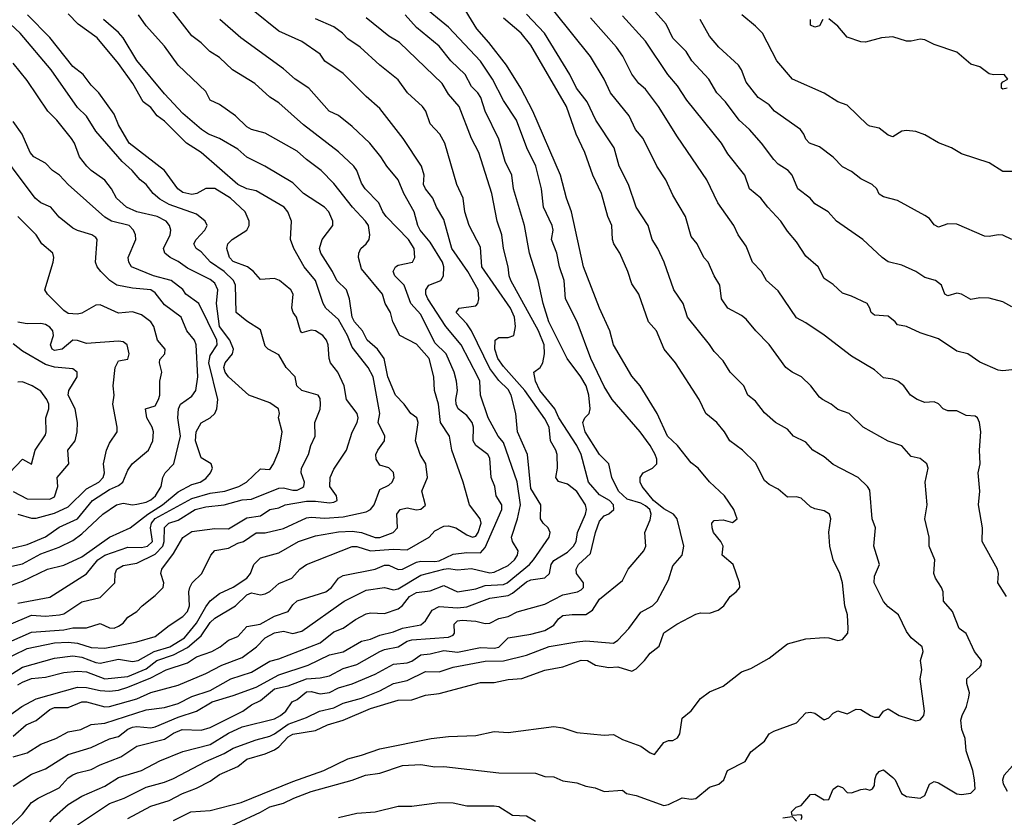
# Model space of a CAD drawing. Header units: metres. Extents: x -51132 to -49532, y -231222 to -229437.
# Tile 59 of 256: x -50512 to -50404, y -230971 to -230884. Entities that reach past the tile are written whole.
import ezdxf

# ---------------------------------------------------------------- set-up
doc = ezdxf.new("R2010")
doc.units = ezdxf.units.M
doc.layers.add('CONTOUR_INDEX', color=1, linetype='Continuous')
doc.layers.add('CONTOUR_INTER', color=3, linetype='Continuous')

msp = doc.modelspace()

# ---------------------------------------------------------------- linework, layer by layer
at = {"layer": 'CONTOUR_INDEX'}
for points, elevation in [([(-50513.08, -230972.48), (-50511.58, -230971.01), (-50510.58, -230969.76), (-50509.85, -230969.26), (-50507.58, -230968.13), (-50506.58, -230967.05), (-50506.08, -230966.71), (-50505.58, -230966.49), (-50504.08, -230966.16), (-50503.08, -230965.64), (-50500.85, -230964.76), (-50499.08, -230963.59), (-50496.08, -230962.82), (-50495.08, -230962.16), (-50494.15, -230961.76), (-50492.08, -230961.84), (-50491.08, -230961.54), (-50487.53, -230959.76), (-50486.58, -230959.09), (-50485.58, -230958.6), (-50484.08, -230957.32), (-50482.58, -230957.02), (-50480.58, -230956.23), (-50479.08, -230956.15), (-50478.08, -230955.9), (-50476.58, -230955.1), (-50475.08, -230954.68), (-50472.58, -230953.25), (-50472.08, -230953.04), (-50470.58, -230952.74), (-50469.58, -230952.14), (-50469.08, -230951.98), (-50465.08, -230951.7), (-50464.58, -230951.48), (-50464.43, -230951.26), (-50464.47, -230950.26), (-50464.08, -230949.93), (-50463.58, -230949.85), (-50462.08, -230949.94), (-50461.08, -230950.2), (-50460.58, -230950.18), (-50459.58, -230949.67), (-50458.58, -230949.44), (-50457.58, -230948.93), (-50454.58, -230948.1), (-50452.58, -230947.06), (-50451, -230946.76), (-50450.58, -230946.53), (-50450.36, -230946.26), (-50450.33, -230945.76), (-50451.12, -230944.76), (-50451.16, -230944.26), (-50450.88, -230943.76), (-50449.58, -230942.57), (-50449.02, -230940.26), (-50448.58, -230939.03), (-50448.08, -230938.43), (-50447.58, -230938.23), (-50447.03, -230937.76), (-50447.08, -230937.26), (-50447.52, -230936.76), (-50448.58, -230936.14), (-50449.78, -230934.76), (-50450.61, -230931.76), (-50451.07, -230930.76), (-50453.02, -230927.76), (-50453.47, -230926.76), (-50455.1, -230924.76), (-50455.59, -230923.76), (-50455.76, -230922.76), (-50455.07, -230922.26), (-50454.78, -230921.76), (-50454.59, -230920.76), (-50454.65, -230919.76), (-50455.27, -230918.26), (-50458.28, -230912.76), (-50458.45, -230912.26), (-50458.57, -230911.26), (-50459.09, -230909.26), (-50459.27, -230907.76), (-50459.76, -230906.26), (-50460.35, -230903.26), (-50461.76, -230898.76), (-50462.58, -230897.26), (-50463.92, -230893.76), (-50465.08, -230892.41), (-50465.77, -230891.26), (-50470.43, -230886.76), (-50471.58, -230886.08), (-50474.08, -230884.07)], 70), ([(-50512.08, -230956.91), (-50511.58, -230956.6), (-50510.58, -230956.2), (-50509.08, -230956.07), (-50507.08, -230955.57), (-50505.58, -230955.41), (-50504.58, -230955.49), (-50502.58, -230956.26), (-50500.08, -230956), (-50498.08, -230955.16), (-50496.93, -230954.26), (-50495.08, -230953.64), (-50493.58, -230952.84), (-50492.08, -230951.54), (-50491.08, -230950.11), (-50490.58, -230949.61), (-50488.32, -230948.26), (-50487.08, -230947.08), (-50486.58, -230946.86), (-50485.58, -230947.07), (-50485.08, -230946.98), (-50484.58, -230946.7), (-50483.58, -230945.85), (-50482.16, -230945.26), (-50481.31, -230944.26), (-50480.58, -230943.75), (-50475.58, -230941.81), (-50475.08, -230941.8), (-50473.58, -230942.27), (-50471.08, -230942.08), (-50469.58, -230942.16), (-50467.19, -230940.76), (-50466.58, -230940.09), (-50465.58, -230939.56), (-50465.08, -230939.54), (-50464.28, -230939.76), (-50463.08, -230940.53), (-50462.44, -230940.76), (-50462.08, -230940.65), (-50461.83, -230940.26), (-50461.53, -230939.26), (-50461.62, -230938.76), (-50462.78, -230937.26), (-50463.47, -230934.76), (-50464.72, -230931.26), (-50464.96, -230929.76), (-50465.96, -230928.26), (-50466.17, -230926.26), (-50466.62, -230924.76), (-50466.69, -230923.26), (-50467.19, -230921.26), (-50468.58, -230919.7), (-50470.39, -230918.76), (-50471.17, -230917.26), (-50471.4, -230916.26), (-50471.98, -230915.26), (-50472.27, -230914.26), (-50474.58, -230911.48), (-50474.9, -230910.26), (-50474.88, -230909.76), (-50474.64, -230909.26), (-50474.05, -230908.76), (-50473.73, -230908.26), (-50473.66, -230907.76), (-50473.82, -230906.76), (-50474.15, -230906.26), (-50475.56, -230904.76), (-50477.58, -230902.16), (-50478.98, -230900.76), (-50480.58, -230899.56), (-50481.58, -230898.64), (-50485.08, -230896.67), (-50486.58, -230896.27), (-50487.08, -230895.98), (-50488.31, -230894.76), (-50490.08, -230893.55), (-50491.08, -230893.06), (-50491.58, -230892.13), (-50494.59, -230889.26), (-50496.08, -230887.17), (-50498.08, -230884.95), (-50498.9, -230883.76)], 65), ([(-50490.91, -230973.26), (-50485.58, -230970.82), (-50484.58, -230970.23), (-50483.08, -230969.82), (-50481.96, -230969.26), (-50480.08, -230968.56), (-50475.58, -230967.32), (-50474.13, -230966.76), (-50472.58, -230966.56), (-50470.08, -230965.69), (-50468.08, -230965.59), (-50466.58, -230965.86), (-50465.58, -230965.8), (-50459.58, -230966.5), (-50455.58, -230966.54), (-50454.58, -230966.9), (-50453.58, -230966.94), (-50452.58, -230967.37), (-50451.08, -230967.6), (-50450.08, -230967.96), (-50449.08, -230968.13), (-50448.08, -230968.55), (-50446.08, -230968.41), (-50445.64, -230968.76), (-50444.58, -230969), (-50441.58, -230970.06), (-50441.08, -230969.98), (-50439.58, -230969.25), (-50438.58, -230969.4), (-50438.08, -230969.31), (-50436.58, -230968.06), (-50435.58, -230967.75), (-50435.04, -230967.26), (-50434.62, -230966.26), (-50432.7, -230965.26), (-50432.08, -230964.21), (-50430.58, -230963.05), (-50430.06, -230962.26), (-50429.58, -230961.96), (-50427.08, -230961.06), (-50426.08, -230959.96), (-50425.58, -230959.89), (-50425.08, -230959.98), (-50424.08, -230960.73), (-50423.58, -230960.5), (-50423.08, -230959.99), (-50422.58, -230959.74), (-50421.58, -230960.05), (-50420.58, -230959.56), (-50420.08, -230959.58), (-50419.01, -230960.26), (-50418.58, -230960.43), (-50418.08, -230960.42), (-50417.58, -230959.78), (-50417.08, -230959.52), (-50415.88, -230960.26), (-50414.08, -230960.84), (-50413.58, -230960.71), (-50413.2, -230960.26), (-50413.11, -230959.76), (-50413.59, -230956.26), (-50413.43, -230955.26), (-50413.57, -230954.26), (-50413.28, -230953.26), (-50413.39, -230952.76), (-50414.58, -230951.75), (-50415.08, -230951.08), (-50415.97, -230949.26), (-50417.08, -230948.38), (-50417.58, -230947.79), (-50418.61, -230945.76), (-50418.58, -230945.03), (-50418.04, -230943.76), (-50418.67, -230941.76), (-50418.48, -230939.76), (-50418.83, -230938.76), (-50419.08, -230935.66), (-50419.33, -230935.26), (-50420.37, -230934.26), (-50423.08, -230932.83), (-50424.08, -230931.99), (-50425.31, -230931.26), (-50426.08, -230930.42), (-50427.43, -230929.76), (-50428.08, -230928.98), (-50429.38, -230928.26), (-50430.58, -230927.21), (-50431.58, -230925.92), (-50432.41, -230925.26), (-50432.86, -230924.26), (-50434.35, -230922.76), (-50435.08, -230921.52), (-50436.08, -230920.52), (-50436.58, -230919.73), (-50438.98, -230916.76), (-50439.48, -230915.26), (-50440.49, -230913.76), (-50441.55, -230910.76), (-50442.22, -230909.26), (-50442.85, -230908.26), (-50443.27, -230906.76), (-50444.61, -230904.76), (-50445.44, -230902.26), (-50446.45, -230900.26), (-50447, -230898.26), (-50448.98, -230895.26), (-50449.93, -230893.26), (-50451.09, -230891.76), (-50451.82, -230890.26), (-50454.59, -230885.76), (-50456.58, -230883.68)], 75), ([(-50403.58, -230908.29), (-50404.58, -230907.81), (-50405.08, -230907.76), (-50406.08, -230907.95), (-50406.58, -230907.92), (-50409.58, -230906.59), (-50410.58, -230906.58), (-50411.58, -230906.92), (-50412.08, -230906.68), (-50412.58, -230906), (-50413.08, -230905.64), (-50416.08, -230904.01), (-50417.58, -230903.63), (-50418.08, -230903.31), (-50418.34, -230902.76), (-50418.85, -230902.26), (-50420.08, -230901.66), (-50421.08, -230900.87), (-50422.08, -230900.34), (-50423.08, -230899.3), (-50424.58, -230898.15), (-50425.68, -230897.76), (-50426.08, -230897.34), (-50426.29, -230896.76), (-50426.65, -230896.26), (-50429.48, -230894.26), (-50430.08, -230893.59), (-50431.26, -230892.76), (-50432.58, -230891.11), (-50433.09, -230889.76), (-50433.43, -230889.26), (-50435.58, -230887.26), (-50436.58, -230886.07), (-50437.61, -230884.26)], 80), ([(-50512.08, -230947.98), (-50508.58, -230947.34), (-50504.58, -230944.77), (-50503.35, -230943.26), (-50502.58, -230942.73), (-50500.08, -230941.86), (-50498.58, -230941.91), (-50497.92, -230941.76), (-50497.4, -230941.26), (-50497.6, -230939.76), (-50497.5, -230939.26), (-50497.08, -230938.75), (-50493.08, -230936.55), (-50491.08, -230935.98), (-50489.48, -230935.76), (-50487.96, -230935.26), (-50487.13, -230934.76), (-50485.58, -230933.31), (-50484.58, -230933.38), (-50484.18, -230932.76), (-50483.57, -230931.26), (-50483.25, -230929.26), (-50483.62, -230927.76), (-50483.51, -230927.26), (-50483.63, -230926.76), (-50484.58, -230926.1), (-50486.87, -230925.26), (-50489.08, -230923.27), (-50489.45, -230922.76), (-50489.61, -230922.26), (-50489.46, -230921.76), (-50488.64, -230920.76), (-50488.55, -230920.26), (-50488.96, -230919.26), (-50490.09, -230917.76), (-50490.39, -230915.26), (-50490.27, -230913.76), (-50490.58, -230913.03), (-50491.08, -230912.64), (-50493.58, -230911.4), (-50494.58, -230910.68), (-50495.46, -230910.26), (-50496.05, -230909.76), (-50496.18, -230909.26), (-50495.46, -230907.76), (-50495.39, -230907.26), (-50495.54, -230906.76), (-50495.89, -230906.26), (-50496.89, -230905.76), (-50499.08, -230905.25), (-50500.21, -230904.76), (-50501.33, -230903.76), (-50501.85, -230902.76), (-50502.58, -230901.81), (-50504.08, -230900.73), (-50504.55, -230900.26), (-50505.34, -230899.26), (-50505.9, -230897.76), (-50506.22, -230897.26), (-50507.81, -230895.26), (-50508.82, -230894.26), (-50511.08, -230890.92), (-50512.58, -230889.03)], 60), ([(-50512.58, -230935.78), (-50511.08, -230936.58), (-50508.58, -230936.62), (-50508.08, -230936.36), (-50507.72, -230935.26), (-50507.78, -230934.26), (-50506.52, -230932.76), (-50506.61, -230931.26), (-50505.82, -230930.26), (-50505.59, -230929.26), (-50505.58, -230928.26), (-50505.81, -230926.76), (-50506.58, -230925.26), (-50506.52, -230924.76), (-50505.6, -230923.26), (-50505.6, -230922.76), (-50506.08, -230922.41), (-50508.08, -230922.22), (-50509.08, -230921.94), (-50511.58, -230920.47), (-50512.58, -230919.66)], 55)]:
    msp.add_lwpolyline(points, dxfattribs=dict(at, elevation=elevation))
at = {"layer": 'CONTOUR_INTER'}
for points, elevation in [([(-50515.08, -230961.69), (-50511.65, -230959.26), (-50510.08, -230958.42), (-50505.58, -230957.17), (-50504.58, -230957.18), (-50503.08, -230957.51), (-50502.08, -230957.58), (-50501.08, -230957.48), (-50500.08, -230957.17), (-50497.58, -230956.15), (-50495.91, -230955.26), (-50493.58, -230954.51), (-50492.58, -230953.83), (-50490.92, -230953.26), (-50490, -230952.76), (-50489.08, -230952.04), (-50488.08, -230951.63), (-50487.08, -230950.52), (-50485.64, -230950.26), (-50484.08, -230949.39), (-50482.58, -230948.89), (-50482.08, -230948.15), (-50481.58, -230947.71), (-50478.47, -230946.76), (-50477.86, -230946.26), (-50477.09, -230945.26), (-50476.58, -230944.98), (-50473.08, -230944.28), (-50472.08, -230943.83), (-50471.58, -230943.84), (-50470.58, -230944.29), (-50470.08, -230944.27), (-50468.58, -230943.5), (-50468.08, -230943.38), (-50466.58, -230943.45), (-50466.08, -230943.37), (-50464.58, -230942.64), (-50463.08, -230942.44), (-50461.58, -230942.49), (-50461.08, -230941.9), (-50459.26, -230937.76), (-50459.26, -230937.26), (-50459.89, -230936.26), (-50460.03, -230935.26), (-50460.42, -230934.26), (-50460.58, -230932.15), (-50460.78, -230931.76), (-50462.1, -230930.76), (-50462.37, -230930.26), (-50462.34, -230928.76), (-50462.48, -230928.26), (-50463.08, -230927.48), (-50464.02, -230926.76), (-50464.25, -230926.26), (-50464.28, -230925.76), (-50464.08, -230924.76), (-50464.22, -230923.76), (-50464.46, -230922.76), (-50465.32, -230920.76), (-50466.58, -230919.57), (-50468.08, -230916.48), (-50469.18, -230915.26), (-50469.9, -230913.26), (-50470.95, -230912.26), (-50471.11, -230911.76), (-50470.87, -230911.26), (-50470.58, -230911.08), (-50469.01, -230910.76), (-50468.77, -230910.26), (-50468.83, -230909.26), (-50469.45, -230908.26), (-50471.87, -230905.76), (-50472.24, -230905.26), (-50472.68, -230904.26), (-50474.19, -230902.76), (-50474.58, -230902.14), (-50475.07, -230900.76), (-50475.42, -230900.26), (-50477.08, -230898.7), (-50480.9, -230895.76), (-50483.58, -230893.36), (-50484.58, -230892.73), (-50486.23, -230891.26), (-50488.64, -230889.76), (-50490.08, -230888.39), (-50491.14, -230887.76), (-50492.08, -230886.81), (-50493.08, -230886.04), (-50496.05, -230882.26)], 66), ([(-50505.58, -230972.17), (-50502.08, -230969.84), (-50500.46, -230969.26), (-50498.08, -230968.08), (-50496.08, -230967.52), (-50495.08, -230967.11), (-50491.58, -230965.28), (-50489.58, -230964.41), (-50488.58, -230963.82), (-50486.08, -230962.9), (-50484.58, -230962.49), (-50484.08, -230962.26), (-50482.58, -230961.18), (-50480.58, -230960.45), (-50479.17, -230959.76), (-50477.58, -230959.42), (-50476.58, -230958.89), (-50474.58, -230958.34), (-50472.58, -230957.56), (-50471.08, -230956.76), (-50469.58, -230956.44), (-50467.58, -230955.46), (-50466.08, -230955.48), (-50464.58, -230954.96), (-50461.08, -230954.33), (-50459.08, -230954.27), (-50456.58, -230953.65), (-50454.08, -230952.72), (-50451.08, -230952.19), (-50450.08, -230952.1), (-50447.08, -230952.35), (-50446.58, -230952.01), (-50445.39, -230950.76), (-50444.08, -230948.95), (-50442.81, -230948.26), (-50442.32, -230947.76), (-50441.08, -230945.44), (-50440.58, -230943.9), (-50439.58, -230942.76), (-50439.4, -230941.76), (-50440.12, -230938.76), (-50440.52, -230938.26), (-50441.58, -230937.68), (-50442.69, -230936.76), (-50443.95, -230935.26), (-50444.16, -230934.76), (-50444.15, -230934.26), (-50443.83, -230933.76), (-50442.8, -230933.26), (-50442.33, -230932.76), (-50442.35, -230932.26), (-50442.53, -230931.76), (-50443.08, -230930.76), (-50444.17, -230929.26), (-50447.23, -230925.76), (-50448.08, -230924.33), (-50449.56, -230921.26), (-50451.03, -230917.26), (-50452.32, -230914.76), (-50452.44, -230912.76), (-50452.96, -230911.26), (-50453.27, -230909.76), (-50453.82, -230908.26), (-50453.67, -230907.26), (-50453.76, -230906.76), (-50454.7, -230904.76), (-50454.92, -230902.76), (-50455.55, -230900.26), (-50456.52, -230898.26), (-50457.66, -230895.26), (-50459.08, -230893.09), (-50460.28, -230890.76), (-50461.58, -230888.8), (-50465.08, -230885.09), (-50468.08, -230882.62)], 72), ([(-50500.08, -230971.48), (-50497.58, -230970.15), (-50495.58, -230969.52), (-50494.12, -230968.76), (-50492.58, -230968.18), (-50491.08, -230967.4), (-50490.08, -230966.7), (-50488.08, -230965.8), (-50487.08, -230965.02), (-50485.08, -230964.44), (-50484.08, -230963.98), (-50483.58, -230963.66), (-50482.58, -230962.59), (-50482.08, -230962.28), (-50479.58, -230961.9), (-50478.29, -230961.26), (-50476.58, -230960.77), (-50473.58, -230959.5), (-50470.58, -230958.56), (-50469.08, -230958.53), (-50467.58, -230958.03), (-50466.08, -230957.83), (-50461.58, -230956.63), (-50460.08, -230956.65), (-50458.58, -230956.32), (-50457.08, -230956.22), (-50454.58, -230955.28), (-50452.58, -230954.95), (-50450.58, -230954.19), (-50449.92, -230954.26), (-50449.05, -230954.76), (-50447.58, -230955), (-50446.58, -230954.94), (-50445.08, -230955.41), (-50444.58, -230955.14), (-50443.69, -230954.26), (-50443.08, -230953.45), (-50442.08, -230952.67), (-50441.58, -230951.22), (-50440.16, -230950.26), (-50438.08, -230949.2), (-50437.58, -230949.05), (-50436.58, -230949.08), (-50435.63, -230948.76), (-50435.02, -230948.26), (-50434.35, -230947.26), (-50433.69, -230946.76), (-50433.29, -230946.26), (-50433.31, -230945.76), (-50434.02, -230943.76), (-50435.22, -230942.76), (-50435.1, -230941.76), (-50435.34, -230941.26), (-50436.16, -230940.26), (-50436.31, -230939.76), (-50436.34, -230939.26), (-50436.08, -230938.95), (-50435.08, -230938.9), (-50434.08, -230939.18), (-50433.58, -230938.78), (-50433.94, -230937.76), (-50434.97, -230936.26), (-50436.58, -230934.74), (-50437.83, -230933.26), (-50438.58, -230932.65), (-50440.08, -230930.78), (-50441.19, -230929.76), (-50442.29, -230927.26), (-50444.14, -230924.26), (-50445.08, -230923.19), (-50447.08, -230919.78), (-50447.45, -230918.26), (-50448.6, -230915.76), (-50450.35, -230911.26), (-50451.64, -230905.26), (-50452.18, -230903.76), (-50452.87, -230901.26), (-50455.87, -230894.26), (-50457.19, -230891.76), (-50458.76, -230889.26), (-50460.66, -230886.76), (-50461.97, -230885.26), (-50463.83, -230882.26)], 73), ([(-50403.58, -230915.62), (-50404.58, -230915.09), (-50406.08, -230914.68), (-50407.08, -230914.63), (-50408.08, -230914.84), (-50409.08, -230914.26), (-50409.58, -230914.13), (-50410.58, -230914.42), (-50410.9, -230914.26), (-50411.27, -230913.26), (-50411.91, -230912.76), (-50413.08, -230912.41), (-50414.08, -230911.78), (-50415.58, -230911.09), (-50417.08, -230910.73), (-50417.75, -230910.26), (-50419.85, -230908.26), (-50422.73, -230906.26), (-50423.64, -230905.26), (-50425.08, -230904.4), (-50425.61, -230903.76), (-50426.94, -230902.76), (-50427.58, -230901.26), (-50428.01, -230900.76), (-50429.08, -230900.05), (-50429.58, -230899.54), (-50430.91, -230897.76), (-50432.24, -230896.26), (-50433.34, -230895.26), (-50434.84, -230893.26), (-50435.79, -230892.26), (-50436.65, -230890.76), (-50438.5, -230888.76), (-50439.15, -230887.76), (-50440.58, -230886.28), (-50441.32, -230884.76), (-50443.08, -230882.79)], 79), ([(-50515.58, -230955.12), (-50511.08, -230952.92), (-50508.08, -230952.32), (-50506.58, -230952.24), (-50505.58, -230952.35), (-50504.08, -230952.84), (-50502.58, -230952.89), (-50499.08, -230952.21), (-50497.08, -230951.61), (-50495.58, -230950.41), (-50494.08, -230949.43), (-50493.58, -230948.88), (-50493.36, -230948.26), (-50493.42, -230946.76), (-50493.3, -230946.26), (-50493.06, -230945.76), (-50492, -230944.76), (-50491.02, -230942.76), (-50490.58, -230942.22), (-50489.08, -230941.97), (-50488.08, -230941.44), (-50487.46, -230941.26), (-50486.08, -230940.32), (-50485.08, -230940.3), (-50483.08, -230939.84), (-50480.58, -230938.68), (-50480.08, -230938.59), (-50478.58, -230938.72), (-50476.58, -230938.56), (-50474.08, -230938), (-50473.58, -230937.76), (-50473.2, -230937.26), (-50472.58, -230935.57), (-50471.58, -230935.09), (-50471.23, -230934.76), (-50471.01, -230934.26), (-50471.08, -230933.71), (-50471.58, -230933.22), (-50472.58, -230932.93), (-50472.98, -230932.26), (-50473, -230931.76), (-50472.8, -230931.26), (-50472.07, -230930.26), (-50472.04, -230929.76), (-50472.76, -230928.26), (-50472.57, -230927.26), (-50473.31, -230923.26), (-50473.84, -230922.26), (-50475.58, -230920.02), (-50476.1, -230918.76), (-50477.08, -230917.02), (-50478.46, -230915.76), (-50478.76, -230915.26), (-50479.61, -230912.76), (-50480.83, -230911.26), (-50481.97, -230909.26), (-50482.34, -230908.26), (-50482.2, -230906.26), (-50482.62, -230905.26), (-50483.02, -230904.76), (-50486.08, -230902.95), (-50487.08, -230902.74), (-50488.08, -230902.27), (-50492.08, -230898.79), (-50493.69, -230897.76), (-50496.08, -230895.36), (-50496.87, -230894.76), (-50497.58, -230893.88), (-50498.42, -230893.26), (-50499.54, -230891.26), (-50501.08, -230889.05), (-50503.43, -230886.26), (-50505.49, -230884.76), (-50506.58, -230883.63)], 63), ([(-50513.08, -230952.24), (-50510.58, -230951.15), (-50507.08, -230950.88), (-50506.08, -230950.66), (-50504.58, -230950.66), (-50503.08, -230950.22), (-50502.08, -230950.66), (-50501.58, -230950.7), (-50501.08, -230950.51), (-50500.58, -230950.15), (-50500.08, -230949.5), (-50499.08, -230948.9), (-50498.5, -230948.26), (-50497.08, -230947.16), (-50496.23, -230946.26), (-50496.13, -230945.76), (-50496.47, -230944.76), (-50496.37, -230944.26), (-50495.08, -230942.55), (-50494.08, -230940.83), (-50493.08, -230940.17), (-50490.58, -230939.82), (-50489.08, -230939.85), (-50487.08, -230938.68), (-50485.58, -230938.44), (-50484.58, -230937.77), (-50483.58, -230937.56), (-50482.9, -230937.26), (-50480.58, -230936.83), (-50479.58, -230936.83), (-50478.08, -230937.04), (-50477.58, -230936.97), (-50477.22, -230936.76), (-50477.31, -230936.26), (-50478.04, -230935.26), (-50477.98, -230934.26), (-50477.58, -230933.35), (-50476.22, -230931.26), (-50475.58, -230929.3), (-50475.03, -230928.26), (-50474.94, -230927.76), (-50475.04, -230927.26), (-50476.21, -230925.76), (-50476.46, -230924.26), (-50477.16, -230922.76), (-50477.97, -230921.76), (-50478.12, -230921.26), (-50478.2, -230919.76), (-50478.41, -230919.26), (-50478.8, -230918.76), (-50479.58, -230918.26), (-50480.08, -230918.17), (-50481.08, -230918.46), (-50481.22, -230918.26), (-50481.66, -230916.76), (-50482.02, -230916.26), (-50482.18, -230915.76), (-50482.04, -230914.26), (-50482.27, -230913.76), (-50483.53, -230912.76), (-50484.08, -230912.55), (-50485.58, -230912.65), (-50486.37, -230911.76), (-50487.03, -230911.26), (-50488.58, -230910.68), (-50488.98, -230910.26), (-50489.26, -230909.26), (-50489.17, -230908.76), (-50488.69, -230908.26), (-50487.08, -230907.27), (-50486.82, -230906.76), (-50486.82, -230906.26), (-50487.28, -230905.26), (-50488.88, -230903.76), (-50490.58, -230902.71), (-50491.58, -230902.71), (-50492.56, -230903.26), (-50493.08, -230903.38), (-50494.08, -230903.16), (-50494.61, -230902.76), (-50496.08, -230900.76), (-50499.93, -230897.76), (-50501.08, -230895.76), (-50501.58, -230894.6), (-50503.24, -230892.26), (-50504.08, -230891.41), (-50504.95, -230890.26), (-50506.08, -230889.39), (-50508.58, -230886.24), (-50511.02, -230883.76)], 62), ([(-50512.58, -230964.77), (-50511.08, -230964.32), (-50509.58, -230963.38), (-50507.95, -230962.76), (-50506.58, -230962.02), (-50505.21, -230961.76), (-50504.08, -230961.22), (-50502.58, -230961.07), (-50498.08, -230959.64), (-50496.08, -230959.39), (-50494.58, -230958.93), (-50493.08, -230958.17), (-50491.08, -230957.51), (-50488.85, -230956.26), (-50486.58, -230955.52), (-50484.58, -230954.33), (-50483.58, -230954.05), (-50479.08, -230952.31), (-50477.58, -230951.1), (-50476.58, -230950.71), (-50475.22, -230949.76), (-50474.08, -230949.16), (-50473.58, -230949.03), (-50472.08, -230949.12), (-50470.58, -230948.6), (-50470.08, -230948.24), (-50469.34, -230947.26), (-50468.58, -230946.83), (-50467.08, -230946.65), (-50465.58, -230946.06), (-50464.08, -230946.74), (-50462.08, -230946.4), (-50461.08, -230946.06), (-50459.08, -230945.95), (-50458.66, -230945.76), (-50456.23, -230943.76), (-50455.79, -230943.26), (-50454.1, -230940.76), (-50453.98, -230940.26), (-50454.2, -230939.76), (-50454.76, -230939.26), (-50455.04, -230938.76), (-50455, -230937.26), (-50456.08, -230935.47), (-50456.46, -230931.76), (-50457.54, -230929.26), (-50457.74, -230927.26), (-50458.22, -230925.26), (-50458.58, -230924.65), (-50459.58, -230923.67), (-50460.58, -230922.35), (-50462.58, -230918.24), (-50463.08, -230917.5), (-50464.24, -230916.26), (-50463.93, -230915.76), (-50462.08, -230915.52), (-50461.88, -230915.26), (-50461.78, -230914.76), (-50461.84, -230913.76), (-50462.95, -230911.76), (-50464.71, -230909.26), (-50465.58, -230906.09), (-50466.4, -230904.76), (-50466.77, -230903.76), (-50467.57, -230902.76), (-50467.8, -230902.26), (-50467.74, -230901.26), (-50468.01, -230900.26), (-50470.01, -230897.26), (-50472.58, -230893.99), (-50474.08, -230892.68), (-50476.58, -230890.17), (-50478.58, -230888.79), (-50479.08, -230888.03), (-50481.08, -230886.66), (-50483.58, -230885.54), (-50486.38, -230883.26)], 68), ([(-50512.58, -230967.95), (-50510.58, -230966.67), (-50509.08, -230966.06), (-50506.58, -230964.51), (-50504.08, -230963.74), (-50502.08, -230962.78), (-50501.08, -230962.55), (-50500.08, -230961.73), (-50499.58, -230961.51), (-50499.08, -230961.45), (-50497.58, -230961.6), (-50497.08, -230961.49), (-50494.58, -230960.43), (-50492.58, -230959.76), (-50490.89, -230958.76), (-50488.58, -230958.08), (-50486.08, -230957.15), (-50483.58, -230955.8), (-50480.39, -230954.76), (-50478.08, -230953.63), (-50476.58, -230953.29), (-50474.58, -230952.12), (-50473.58, -230951.93), (-50472.58, -230951.46), (-50471.08, -230951.1), (-50470.08, -230950.71), (-50468.08, -230950.35), (-50467.58, -230949.92), (-50466.85, -230948.76), (-50466.08, -230948.34), (-50464.08, -230948.51), (-50463.08, -230948.39), (-50460.58, -230947.44), (-50458.58, -230947.14), (-50458.08, -230946.89), (-50456.58, -230945.64), (-50456.08, -230945.45), (-50454.58, -230945.22), (-50454.04, -230944.76), (-50453.88, -230943.76), (-50453.58, -230943.34), (-50452.08, -230942.4), (-50451.42, -230941.76), (-50451.16, -230941.26), (-50450.98, -230940.26), (-50450.11, -230938.26), (-50450.02, -230937.76), (-50450.12, -230937.26), (-50451.08, -230935.79), (-50452.08, -230934.99), (-50453.08, -230934.69), (-50453.38, -230934.26), (-50453.18, -230933.26), (-50453.22, -230931.76), (-50453.35, -230931.26), (-50453.95, -230930.26), (-50454.1, -230928.76), (-50454.58, -230927.86), (-50456.75, -230924.76), (-50459.08, -230922.13), (-50459.71, -230921.26), (-50460.02, -230920.26), (-50460, -230919.26), (-50459.58, -230918.96), (-50458.58, -230918.99), (-50457.95, -230918.76), (-50457.75, -230917.76), (-50457.87, -230916.76), (-50458.32, -230915.76), (-50461.43, -230911.26), (-50461.58, -230909.1), (-50462.82, -230906.76), (-50463.29, -230905.26), (-50463.46, -230903.76), (-50464.16, -230902.26), (-50465.46, -230897.76), (-50466.02, -230896.76), (-50467.08, -230895.64), (-50467.55, -230894.26), (-50467.92, -230893.76), (-50469.55, -230892.26), (-50470.58, -230890.85), (-50472.59, -230889.26), (-50474.72, -230887.26), (-50476.08, -230886.38), (-50476.65, -230885.76), (-50477.58, -230885.05), (-50479.58, -230884.18)], 69), ([(-50508.58, -230971.85), (-50508.08, -230971.26), (-50506.58, -230969.95), (-50505.08, -230969.07), (-50502.58, -230967.96), (-50501.08, -230967.03), (-50498.58, -230966.25), (-50496.58, -230965.19), (-50494.08, -230964.18), (-50491.08, -230963.43), (-50489.08, -230962.18), (-50487.58, -230961.47), (-50484.08, -230960.61), (-50483.41, -230960.26), (-50482.82, -230959.76), (-50482.13, -230958.76), (-50481.58, -230958.49), (-50480.58, -230957.68), (-50480.08, -230957.63), (-50479.08, -230957.88), (-50478.08, -230957.74), (-50477.08, -230957.24), (-50475.58, -230956.8), (-50473.08, -230955.75), (-50471.08, -230954.63), (-50469.58, -230954.51), (-50469.08, -230954.33), (-50468.08, -230953.63), (-50467.08, -230953.53), (-50465.58, -230953.16), (-50464.08, -230953.34), (-50461.58, -230952.83), (-50460.08, -230952.9), (-50459.58, -230952.77), (-50458.57, -230951.76), (-50456.08, -230951.36), (-50454.58, -230950.96), (-50453.58, -230950.4), (-50453.08, -230949.71), (-50452.58, -230949.34), (-50451.58, -230949.21), (-50450.08, -230949.23), (-50449.36, -230948.76), (-50448.58, -230947.54), (-50446.08, -230945.51), (-50445.48, -230944.26), (-50443.75, -230942.26), (-50443.54, -230941.76), (-50443.64, -230940.26), (-50443.08, -230938.87), (-50442.97, -230938.26), (-50443.12, -230937.76), (-50443.58, -230937.35), (-50444.08, -230937.08), (-50445.58, -230936.63), (-50446.53, -230935.76), (-50447.26, -230934.26), (-50447.57, -230932.76), (-50448.58, -230931.75), (-50450.16, -230929.26), (-50450.41, -230928.26), (-50450.2, -230927.76), (-50449.71, -230927.26), (-50449.63, -230926.76), (-50449.76, -230925.26), (-50450.05, -230924.26), (-50450.63, -230923.26), (-50452.13, -230921.26), (-50454.14, -230917.26), (-50454.74, -230915.26), (-50455.28, -230912.76), (-50456.24, -230909.76), (-50456.78, -230906.76), (-50457.98, -230902.76), (-50458.17, -230901.26), (-50458.91, -230899.76), (-50459.58, -230897.32), (-50461.07, -230894.26), (-50461.56, -230892.76), (-50461.88, -230892.26), (-50462.58, -230891.59), (-50463.27, -230890.26), (-50464.84, -230888.76), (-50466.08, -230887.16), (-50468.58, -230885.13), (-50469.8, -230883.76)], 71), ([(-50495.08, -230971.7), (-50493.2, -230970.76), (-50491.08, -230970.62), (-50487.72, -230969.76), (-50482.08, -230967.44), (-50478.68, -230966.26), (-50476.08, -230964.97), (-50474.58, -230964.59), (-50472.58, -230963.87), (-50466.98, -230962.76), (-50465.08, -230962.53), (-50462.08, -230962.44), (-50460.08, -230961.98), (-50458.58, -230962.11), (-50453.58, -230961.46), (-50452.58, -230961.59), (-50451.08, -230962.1), (-50448.08, -230962.4), (-50447.08, -230962.32), (-50446.08, -230962.88), (-50444.08, -230963.59), (-50443.08, -230964.33), (-50442.58, -230964.51), (-50441.58, -230963.19), (-50441.08, -230962.99), (-50440.58, -230962.97), (-50440.08, -230962.69), (-50439.84, -230962.26), (-50439.58, -230960.53), (-50438.58, -230959.73), (-50437.58, -230958.38), (-50436.58, -230957.65), (-50435.08, -230957.04), (-50433.08, -230955.48), (-50432.08, -230955.1), (-50430.08, -230954), (-50428.08, -230952.43), (-50426.08, -230951.89), (-50424.08, -230951.73), (-50423.58, -230951.75), (-50422.58, -230952.06), (-50422.08, -230951.94), (-50421.5, -230951.26), (-50421.44, -230950.76), (-50421.52, -230949.26), (-50421.81, -230948.26), (-50422.07, -230945.76), (-50422.38, -230944.76), (-50423.08, -230943.26), (-50423.46, -230941.76), (-50423.58, -230940.24), (-50423.36, -230938.76), (-50423.51, -230938.26), (-50424.08, -230937.9), (-50425.08, -230937.7), (-50425.58, -230937.45), (-50426.58, -230936.53), (-50427.08, -230936.37), (-50428.08, -230936.4), (-50429.08, -230935.53), (-50430.08, -230935.01), (-50430.58, -230934.6), (-50431.58, -230932.67), (-50432.97, -230931.26), (-50434.38, -230930.26), (-50434.95, -230929.26), (-50435.8, -230928.26), (-50437, -230927.26), (-50437.71, -230925.76), (-50440.3, -230921.76), (-50441.54, -230920.26), (-50442.37, -230918.26), (-50443.25, -230917.26), (-50444.29, -230914.26), (-50445.08, -230913.12), (-50445.51, -230911.76), (-50446.36, -230909.76), (-50447.03, -230908.76), (-50447.17, -230908.26), (-50447.26, -230906.76), (-50447.67, -230905.76), (-50448.37, -230903.26), (-50449.33, -230901.26), (-50450.18, -230898.76), (-50451.16, -230896.76), (-50452.18, -230893.76), (-50456.08, -230887.06), (-50457.16, -230885.76), (-50459.08, -230884.1)], 74), ([(-50426.58, -230971.59), (-50426.48, -230971.26), (-50426.58, -230971.1), (-50427.58, -230971.18), (-50427.63, -230970.76), (-50427.14, -230970.26), (-50426.58, -230970.09), (-50425.58, -230968.88), (-50425.08, -230968.85), (-50424.08, -230969.44), (-50423.58, -230969.42), (-50423.08, -230968.28), (-50422.58, -230967.94), (-50422.08, -230968.11), (-50421.58, -230968.65), (-50421.08, -230968.68), (-50420.08, -230968.33), (-50419.58, -230968.27), (-50419.08, -230968.39), (-50418.79, -230968.26), (-50418.58, -230967.88), (-50418.56, -230967.26), (-50418.39, -230966.76), (-50418.08, -230966.36), (-50417.82, -230966.26), (-50417.58, -230966.19), (-50416.58, -230967.01), (-50416.34, -230967.26), (-50415.65, -230968.76), (-50415.08, -230969.09), (-50413.58, -230969.26), (-50413.08, -230968.99), (-50412.59, -230967.76), (-50412.08, -230967.47), (-50411.58, -230967.59), (-50409.58, -230968.8), (-50409.08, -230968.87), (-50408.08, -230968.74), (-50407.6, -230968.26), (-50407.66, -230967.26), (-50407.84, -230966.26), (-50408.58, -230964.1), (-50408.7, -230962.76), (-50409.05, -230961.76), (-50409.14, -230960.76), (-50409.03, -230960.26), (-50408.53, -230959.26), (-50408.28, -230958.26), (-50408.22, -230957.76), (-50408.51, -230956.76), (-50408.51, -230956.26), (-50407.08, -230954.97), (-50406.93, -230954.76), (-50406.89, -230954.26), (-50407.68, -230953.26), (-50408.58, -230951.28), (-50409.34, -230950.76), (-50410.08, -230948.88), (-50411.04, -230947.76), (-50411.08, -230946.76), (-50411.26, -230946.26), (-50411.93, -230945.26), (-50412.1, -230944.76), (-50412.01, -230943.26), (-50412.6, -230941.76), (-50412.61, -230940.76), (-50413.1, -230938.76), (-50412.83, -230937.26), (-50413.06, -230934.76), (-50412.74, -230933.26), (-50412.88, -230932.76), (-50413.58, -230932.2), (-50414.58, -230931.98), (-50415.58, -230930.81), (-50417.08, -230930.31), (-50419.83, -230928.76), (-50421.34, -230927.26), (-50422.58, -230926.83), (-50423.3, -230926.26), (-50424.24, -230925.76), (-50424.58, -230925.48), (-50425.52, -230924.26), (-50426.56, -230923.26), (-50427.58, -230922.75), (-50428.25, -230922.26), (-50430.08, -230919.74), (-50431.54, -230918.26), (-50432.58, -230916.99), (-50433.08, -230916.57), (-50434.6, -230915.76), (-50435.27, -230914.76), (-50435.46, -230913.26), (-50436.09, -230912.26), (-50436.72, -230910.76), (-50437.21, -230910.26), (-50437.94, -230908.76), (-50438.58, -230907.96), (-50439.22, -230905.76), (-50440.58, -230903.45), (-50441.36, -230901.76), (-50442.34, -230900.26), (-50443.82, -230897.26), (-50444.65, -230896.26), (-50445.37, -230894.76), (-50447.38, -230892.26), (-50448.1, -230890.76), (-50449.58, -230888.31), (-50453.58, -230883.3)], 76), ([(-50404.19, -230947.26), (-50405.13, -230945.76), (-50405.03, -230944.76), (-50405.16, -230944.26), (-50406.83, -230941.26), (-50406.8, -230939.76), (-50407.23, -230937.26), (-50407.09, -230935.76), (-50407.25, -230933.76), (-50407.05, -230932.76), (-50407.12, -230931.26), (-50406.96, -230929.26), (-50407.11, -230928.26), (-50407.35, -230927.76), (-50407.58, -230927.56), (-50408.58, -230927.48), (-50409.58, -230926.99), (-50410.58, -230926.99), (-50411.08, -230926.78), (-50411.58, -230926.23), (-50412.08, -230926.01), (-50413.08, -230926.09), (-50413.94, -230925.76), (-50414.65, -230925.26), (-50415.38, -230924.26), (-50416.05, -230923.76), (-50416.58, -230923.54), (-50417.58, -230923.39), (-50418.58, -230922.51), (-50421.08, -230921.02), (-50424.08, -230918.74), (-50426.08, -230917.38), (-50427.08, -230916.84), (-50429.08, -230913.87), (-50430.38, -230912.76), (-50430.91, -230911.76), (-50431.89, -230910.76), (-50432.58, -230909), (-50433.46, -230907.76), (-50433.94, -230906.76), (-50435.68, -230904.26), (-50436.89, -230901.76), (-50440.08, -230897.08), (-50442.16, -230893.76), (-50443.58, -230891.88), (-50444.3, -230891.26), (-50445.08, -230890.24), (-50446.05, -230888.26), (-50446.75, -230887.26), (-50449.58, -230884.06)], 77), ([(-50403.58, -230922.5), (-50404.58, -230922.63), (-50405.08, -230922.55), (-50407.08, -230921.68), (-50408.38, -230920.76), (-50409.58, -230920.46), (-50411.58, -230919.14), (-50413.58, -230918.48), (-50415.08, -230917.77), (-50416.08, -230917.6), (-50416.32, -230917.26), (-50417.08, -230916.66), (-50418.58, -230916.54), (-50418.96, -230916.26), (-50419.08, -230915.76), (-50419.38, -230915.26), (-50421.08, -230914.45), (-50422.08, -230914.14), (-50423.08, -230913.18), (-50424.08, -230912.53), (-50424.73, -230911.26), (-50426.08, -230910.11), (-50427.08, -230908.53), (-50428.08, -230907.38), (-50428.82, -230906.26), (-50430.23, -230904.76), (-50430.97, -230903.76), (-50432.23, -230902.76), (-50432.74, -230901.26), (-50434.58, -230898.94), (-50435.29, -230897.76), (-50439.08, -230893.06), (-50440.08, -230891.49), (-50441.14, -230890.26), (-50443.58, -230886.62), (-50446.08, -230883.85)], 78), ([(-50402.58, -230900.86), (-50404.58, -230900.87), (-50406.08, -230899.91), (-50409.08, -230898.92), (-50410.18, -230898.26), (-50411.58, -230897.74), (-50413.08, -230896.85), (-50414.08, -230896.48), (-50415.08, -230896.37), (-50415.58, -230896.45), (-50416.58, -230897.06), (-50417.08, -230896.89), (-50418.08, -230896.12), (-50419.08, -230895.92), (-50419.34, -230895.76), (-50421.58, -230893.62), (-50422.58, -230893.24), (-50424.08, -230892.29), (-50427.54, -230890.76), (-50429.24, -230888.76), (-50430.82, -230885.76), (-50431.58, -230884.97), (-50433.07, -230883.76)], 81), ([(-50404.1, -230891.76), (-50404.58, -230891.85), (-50404.71, -230891.76), (-50404.71, -230891.26), (-50404.58, -230891.06), (-50404.04, -230890.76), (-50404.43, -230890.26), (-50405.58, -230890.29), (-50406.08, -230890.18), (-50407.08, -230889.41), (-50408.08, -230889.13), (-50409.58, -230887.81), (-50412.08, -230886.99), (-50413.08, -230886.49), (-50413.58, -230886.39), (-50414.58, -230886.64), (-50415.08, -230886.64), (-50416.58, -230886.15), (-50417.8, -230886.26), (-50419.58, -230886.72), (-50420.08, -230886.68), (-50421.58, -230886.17), (-50422.58, -230884.97), (-50423.58, -230884.17)], 82), ([(-50514.08, -230956.52), (-50511.58, -230954.97), (-50508.08, -230953.99), (-50506.08, -230953.74), (-50505.08, -230953.87), (-50503.58, -230954.47), (-50503.08, -230954.54), (-50501.08, -230954.09), (-50499.58, -230954.36), (-50498.94, -230954.26), (-50497.19, -230953.26), (-50495.49, -230952.76), (-50493.89, -230951.76), (-50492.58, -230950.18), (-50491.58, -230948.39), (-50491.08, -230947.72), (-50490.08, -230946.91), (-50488.58, -230946.23), (-50487.1, -230945.26), (-50486.69, -230944.76), (-50486.32, -230943.76), (-50485.58, -230943.02), (-50483.58, -230942.47), (-50481.46, -230941.26), (-50479.58, -230940.64), (-50477.08, -230940.2), (-50475.58, -230940.13), (-50474.58, -230940.26), (-50473.08, -230940.83), (-50472.58, -230940.82), (-50471.11, -230940.26), (-50470.66, -230939.76), (-50470.72, -230938.26), (-50470.37, -230937.76), (-50469.58, -230937.59), (-50468.58, -230937.79), (-50468.08, -230937.71), (-50467.58, -230937.29), (-50467.98, -230935.76), (-50467.37, -230934.26), (-50467.55, -230932.76), (-50468.17, -230931.76), (-50468.69, -230930.26), (-50468.39, -230928.26), (-50468.52, -230927.76), (-50469.19, -230927.26), (-50469.9, -230926.26), (-50470.85, -230925.26), (-50471.69, -230923.26), (-50472.11, -230921.26), (-50472.84, -230920.26), (-50473.94, -230919.26), (-50474.48, -230918.26), (-50475.34, -230917.26), (-50475.6, -230916.76), (-50475.89, -230914.76), (-50476.21, -230913.76), (-50477.26, -230912.76), (-50477.74, -230911.76), (-50479.03, -230909.76), (-50479.14, -230909.26), (-50478.87, -230908.26), (-50477.7, -230906.76), (-50477.71, -230906.26), (-50478.14, -230905.26), (-50478.61, -230904.76), (-50480.91, -230903.26), (-50482.08, -230902.08), (-50485.12, -230900.26), (-50487.08, -230899.27), (-50488.08, -230898.4), (-50490.08, -230897.25), (-50491.29, -230896.76), (-50492.04, -230896.26), (-50494.08, -230894.51), (-50496.08, -230892.36), (-50499.08, -230888.72), (-50500.58, -230886.26), (-50501.08, -230885.66), (-50502.75, -230884.26)], 64), ([(-50513.08, -230950.35), (-50510.58, -230949.31), (-50509.08, -230949.41), (-50507.52, -230949.26), (-50507.08, -230949.13), (-50505.08, -230947.83), (-50503.08, -230947.38), (-50501.49, -230945.76), (-50501.45, -230944.76), (-50501.26, -230944.26), (-50500.58, -230943.86), (-50499.08, -230943.63), (-50497.08, -230942.64), (-50496.25, -230941.76), (-50496.11, -230941.26), (-50496.08, -230939.72), (-50495.59, -230939.26), (-50494.58, -230938.91), (-50492.73, -230937.76), (-50491.58, -230937.45), (-50489.58, -230937.25), (-50487.58, -230936.71), (-50486.58, -230936.61), (-50483.58, -230935.43), (-50483.08, -230935.4), (-50482.08, -230935.65), (-50481.58, -230935.64), (-50481.08, -230935.4), (-50480.86, -230935.26), (-50480.78, -230934.76), (-50481.15, -230933.76), (-50481.13, -230933.26), (-50480.36, -230931.76), (-50480.12, -230930.76), (-50479.64, -230929.76), (-50479.66, -230928.26), (-50479.08, -230926.79), (-50479.04, -230926.26), (-50479.08, -230925.63), (-50479.32, -230925.26), (-50481.08, -230924.75), (-50481.62, -230924.26), (-50481.83, -230923.26), (-50482.81, -230922.26), (-50483.58, -230920.88), (-50484.76, -230920.26), (-50485.08, -230919.91), (-50485.58, -230918.14), (-50487.08, -230917.19), (-50488.24, -230916.26), (-50488.32, -230913.26), (-50488.54, -230912.76), (-50489.58, -230911.78), (-50491.05, -230910.76), (-50492.08, -230909.62), (-50492.63, -230909.26), (-50492.89, -230908.76), (-50492.63, -230908.26), (-50491.68, -230907.26), (-50491.43, -230906.76), (-50491.63, -230906.26), (-50492.58, -230905.5), (-50495.58, -230904.47), (-50496.58, -230903.88), (-50497.33, -230903.26), (-50498.06, -230902.26), (-50498.73, -230901.76), (-50499.59, -230900.76), (-50500.7, -230899.76), (-50503.58, -230896.45), (-50504.58, -230894.81), (-50505.58, -230893.86), (-50508.44, -230889.76), (-50511.82, -230885.76), (-50512.89, -230884.76)], 61), ([(-50512.58, -230962.51), (-50511.16, -230961.26), (-50510.08, -230960.79), (-50508.58, -230959.61), (-50508.08, -230959.37), (-50506.58, -230959.37), (-50505.08, -230958.75), (-50504.58, -230958.76), (-50502.58, -230959.31), (-50502.08, -230959.26), (-50499.08, -230958.41), (-50497.58, -230957.73), (-50494.58, -230956.94), (-50491.58, -230955.68), (-50489.81, -230954.76), (-50487.58, -230953.93), (-50486.05, -230952.76), (-50485.07, -230951.76), (-50484.08, -230951.21), (-50483.08, -230951.05), (-50482.08, -230951.28), (-50481.08, -230951.05), (-50476.48, -230947.76), (-50474.08, -230946.56), (-50472.08, -230946.26), (-50471.08, -230946.53), (-50470.58, -230946.41), (-50468.08, -230944.92), (-50465.58, -230944.27), (-50465.08, -230944.21), (-50464.08, -230944.36), (-50462.58, -230944.18), (-50460.58, -230944.66), (-50460.08, -230944.6), (-50458.58, -230943.88), (-50457.89, -230943.26), (-50457.54, -230942.76), (-50457.49, -230942.26), (-50458.08, -230941.26), (-50458.19, -230940.76), (-50457.53, -230938.76), (-50457.23, -230937.26), (-50457.58, -230934.73), (-50459.08, -230930.44), (-50459.66, -230929.76), (-50460.76, -230927.76), (-50461.57, -230925.26), (-50461.66, -230923.76), (-50461.87, -230923.26), (-50463.71, -230919.76), (-50465.38, -230917.76), (-50467.35, -230914.76), (-50467.54, -230914.26), (-50467.54, -230913.76), (-50467.22, -230913.26), (-50465.93, -230912.76), (-50465.61, -230912.26), (-50465.6, -230911.26), (-50465.74, -230910.76), (-50467.08, -230908.55), (-50468.16, -230907.26), (-50468.42, -230906.76), (-50468.82, -230905.26), (-50469.95, -230903.26), (-50470.58, -230901.76), (-50471.81, -230900.26), (-50472.45, -230899.26), (-50473.65, -230897.76), (-50475.58, -230895.93), (-50477.08, -230894.73), (-50478.12, -230894.26), (-50480.33, -230891.76), (-50481.82, -230890.76), (-50483.08, -230889.66), (-50487.76, -230886.26), (-50490.04, -230884.26)], 67), ([(-50424.23, -230884.26), (-50424.58, -230884.93), (-50425.08, -230885.09), (-50425.58, -230884.86), (-50425.58, -230884.26)], 82), ([(-50513.58, -230946.3), (-50511.58, -230945.57), (-50508.83, -230944.26), (-50507.08, -230943.84), (-50505.08, -230942.91), (-50502.08, -230940.79), (-50499.83, -230939.76), (-50497.91, -230938.26), (-50496.31, -230937.26), (-50494.58, -230935.81), (-50493.08, -230935.04), (-50492.17, -230934.76), (-50491.58, -230934.38), (-50491.07, -230933.76), (-50490.83, -230933.26), (-50490.99, -230932.76), (-50492.08, -230932.1), (-50492.68, -230930.26), (-50492.62, -230929.26), (-50492.08, -230928.31), (-50491.08, -230927.76), (-50490.57, -230927.26), (-50490.35, -230926.76), (-50490.27, -230925.76), (-50491.22, -230921.76), (-50491.08, -230920.96), (-50490.32, -230919.76), (-50490.38, -230919.26), (-50492.34, -230915.26), (-50493.76, -230914.26), (-50494.08, -230913.74), (-50495.35, -230912.76), (-50497.28, -230912.26), (-50499.68, -230911.26), (-50499.98, -230910.76), (-50500.05, -230910.26), (-50499.22, -230908.26), (-50499.25, -230907.76), (-50499.45, -230907.26), (-50499.95, -230906.76), (-50501.86, -230906.26), (-50502.58, -230905.84), (-50506.58, -230902.26), (-50507.53, -230901.26), (-50508.31, -230900.76), (-50509.08, -230899.93), (-50510.35, -230899.26), (-50510.72, -230898.76), (-50511.61, -230896.76), (-50512.58, -230895.4)], 59), ([(-50513.08, -230944.02), (-50511.58, -230943.7), (-50509.58, -230942.58), (-50507.58, -230941.86), (-50506.08, -230941.15), (-50505.08, -230940.42), (-50502.8, -230938.26), (-50501.33, -230937.26), (-50500.58, -230937.07), (-50499.58, -230937.24), (-50499.08, -230937.19), (-50498.08, -230936.96), (-50497.58, -230936.71), (-50497.07, -230936.26), (-50496.43, -230935.26), (-50496.27, -230934.26), (-50496, -230933.76), (-50495.04, -230932.76), (-50494.32, -230929.76), (-50494.63, -230927.76), (-50494.56, -230926.76), (-50494.32, -230926.26), (-50493.08, -230925.4), (-50492.66, -230924.76), (-50492.45, -230923.26), (-50492.62, -230919.76), (-50492.8, -230919.26), (-50493.64, -230918.26), (-50494.27, -230916.76), (-50496.08, -230915.41), (-50497.08, -230914.11), (-50497.57, -230913.76), (-50499.58, -230913.59), (-50501.27, -230913.26), (-50502.04, -230912.76), (-50503.02, -230911.76), (-50503.43, -230911.26), (-50503.61, -230910.76), (-50503.43, -230908.26), (-50503.58, -230908.07), (-50503.99, -230907.76), (-50505.58, -230907.3), (-50506.08, -230907.05), (-50507.58, -230905.83), (-50508.47, -230904.76), (-50509.59, -230904.26), (-50510.2, -230903.76), (-50515.08, -230897.27)], 58), ([(-50514.08, -230942.31), (-50511.08, -230941.59), (-50509.08, -230940.73), (-50507.58, -230939.69), (-50505.58, -230938.79), (-50503.94, -230936.76), (-50502.08, -230935.58), (-50501.08, -230935.13), (-50500.64, -230934.76), (-50500.08, -230933.47), (-50499.61, -230932.76), (-50497.81, -230931.26), (-50497.34, -230930.26), (-50497.28, -230929.26), (-50497.41, -230928.76), (-50498.01, -230927.76), (-50498.14, -230926.76), (-50497.08, -230926.44), (-50496.72, -230925.76), (-50496.58, -230925.26), (-50496.6, -230923.76), (-50496.35, -230922.76), (-50496.62, -230921.76), (-50496.58, -230921.38), (-50496.04, -230920.76), (-50496, -230920.26), (-50496.83, -230919.26), (-50497.25, -230917.76), (-50497.58, -230917.26), (-50498.58, -230916.52), (-50499.58, -230916.17), (-50501.08, -230916.32), (-50503.08, -230915.4), (-50503.58, -230915.46), (-50505.08, -230916.32), (-50505.58, -230916.44), (-50506.58, -230916.36), (-50507.08, -230916.02), (-50508.84, -230914.26), (-50509.13, -230913.76), (-50508.23, -230910.76), (-50508.16, -230910.26), (-50508.26, -230909.76), (-50509.45, -230908.76), (-50510.09, -230907.76), (-50512.08, -230905.78)], 57), ([(-50512.08, -230938.27), (-50510.58, -230938.71), (-50510.08, -230938.72), (-50508.08, -230938.16), (-50506.58, -230937.45), (-50504.58, -230935.5), (-50503.25, -230934.76), (-50502.78, -230934.26), (-50502.64, -230933.76), (-50502.75, -230932.76), (-50502.4, -230931.26), (-50502.08, -230930.52), (-50501.23, -230929.26), (-50501.23, -230928.76), (-50501.7, -230926.26), (-50501.58, -230925.26), (-50501.68, -230924.26), (-50501.46, -230922.26), (-50501.08, -230921.52), (-50500.08, -230921.35), (-50499.92, -230920.76), (-50500.14, -230919.76), (-50500.58, -230919.46), (-50501.08, -230919.39), (-50504.58, -230919.65), (-50505.58, -230919.32), (-50506.08, -230919.28), (-50507.26, -230920.26), (-50508.08, -230920.38), (-50508.35, -230920.26), (-50508.51, -230919.76), (-50508.18, -230918.76), (-50508.25, -230918.26), (-50508.58, -230917.85), (-50509.08, -230917.54), (-50509.58, -230917.45), (-50511.08, -230917.48), (-50512.08, -230917.32)], 56), ([(-50512.98, -230933.76), (-50511.58, -230932.27), (-50510.58, -230932.81), (-50510.18, -230931.26), (-50509.08, -230929.62), (-50508.98, -230929.26), (-50509.02, -230927.76), (-50508.71, -230926.76), (-50508.71, -230926.26), (-50508.91, -230925.76), (-50509.58, -230924.83), (-50510.51, -230924.26), (-50511.58, -230923.83), (-50512.08, -230923.84)], 54), ([(-50404.08, -230968.55), (-50404.5, -230967.76), (-50404.56, -230967.26), (-50404.42, -230966.76), (-50403.5, -230965.76)], 77), ([(-50477.08, -230971.4), (-50475.08, -230970.9), (-50473.08, -230970.76), (-50470.58, -230970.15), (-50469.08, -230970.13), (-50466.08, -230969.75), (-50464.58, -230969.8), (-50463.08, -230970.1), (-50460.08, -230970.1), (-50459.58, -230970.19), (-50458.08, -230971.12), (-50456.58, -230971.2), (-50455.58, -230971.8)], 76), ([(-50428.58, -230971.41), (-50427.58, -230971.27), (-50427.08, -230971.79)], 76)]:
    msp.add_lwpolyline(points, dxfattribs=dict(at, elevation=elevation))

doc.saveas('drawing.dxf')
